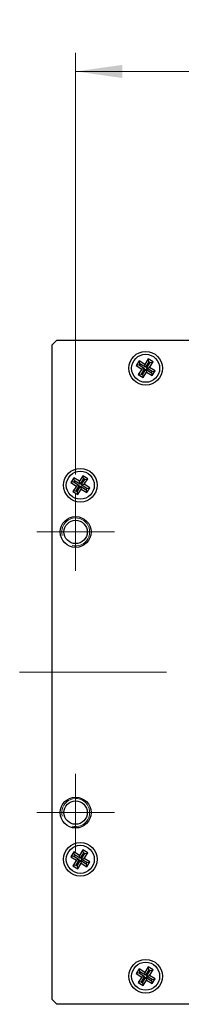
# Model space of a CAD drawing. Header units: millimetres. Extents: x 6 to 294, y 6 to 202.
# Tile 4 of 6: x 195 to 204, y 86 to 138. Entities that reach past the tile are written whole.
import ezdxf

# ---------------------------------------------------------------- set-up
doc = ezdxf.new("R2010")
doc.units = ezdxf.units.MM
doc.linetypes.add('CENTERX2', pattern=[20.32, 12.7, -2.54, 2.54, -2.54])
doc.styles.add('SLDTEXTSTYLE0', font='TXT', dxfattribs={"width": 0.75})
doc.dimstyles.new('SLDDIMSTYLE0', dxfattribs={"dimtxt": 2.116667, "dimasz": 2.5, "dimexe": 0, "dimexo": 0.0625, "dimgap": 0.529167, "dimtad": 1, "dimdec": 1, "dimlfac": 2, "dimrnd": 1e-09, "dimzin": 4, "dimdsep": 46, "dimtxsty": 'SLDTEXTSTYLE0', "dimsah": 1, "dimcen": 0.09, "dimadec": 0, "dimazin": 1, "dimtfac": 1, "dimtdec": 1, "dimtofl": 0, "dimtmove": 0, "dimatfit": 3, "dimfxl": 1, "dimfrac": 2, "dimtolj": 1, "dimtzin": 12, "dimarcsym": 0})

# ---------------------------------------------------------------- blocks, each defined once
blk = doc.blocks.new('_D_8')
at = {"color": 7, "linetype": 'Continuous', "lineweight": 18}
for p, q in [((198.066, 114.173), (198.066, 136.715)), ((240.566, 114.173), (240.566, 136.715)), ((198.066, 135.715), (240.566, 135.715))]:
    blk.add_line(p, q, dxfattribs=at)
for points in [[(198.066, 135.715), (200.566, 135.365), (200.566, 136.065)], [(240.566, 135.715), (238.066, 136.065), (238.066, 135.365)]]:
    blk.add_solid(points, dxfattribs=at)
at = {"color": 7, "linetype": 'Continuous', "lineweight": 18, "insert": (216.442, 138.443), "char_height": 2.1167, "attachment_point": 1, "style": 'SLDTEXTSTYLE0'}
blk.add_mtext('85.0', dxfattribs=at)
blk = doc.blocks.new('SW_CENTERMARKSYMBOL_6')
at = {"color": 0, "linetype": 'Continuous', "lineweight": 18}
for p, q in [((0, 1.25), (0, 2.075)), ((0, 0), (0, 1.25)), ((-1.25, 0), (-2.075, 0)), ((0, 0), (-1.25, 0)), ((0, 0), (0, -1.25)), ((0, 0), (1.25, 0)), ((1.25, 0), (2.075, 0)), ((0, -1.25), (0, -2.075))]:
    blk.add_line(p, q, dxfattribs=at)
blk = doc.blocks.new('SW_CENTERMARKSYMBOL_7')
at = {"color": 0, "linetype": 'Continuous', "lineweight": 18}
for p, q in [((0, 1.25), (0, 2.075)), ((0, 0), (0, 1.25)), ((-1.25, 0), (-2.075, 0)), ((0, 0), (-1.25, 0)), ((0, 0), (0, -1.25)), ((0, 0), (1.25, 0)), ((1.25, 0), (2.075, 0)), ((0, -1.25), (0, -2.075))]:
    blk.add_line(p, q, dxfattribs=at)

msp = doc.modelspace()

# ---------------------------------------------------------------- linework, layer by layer
at = {"color": 7, "linetype": 'Continuous', "lineweight": 25}
for p, q in [((197.066, 121.348), (196.816, 121.098)), ((196.816, 86.098), (196.816, 121.098)), ((197.066, 121.348), (241.566, 121.348)), ((201.474, 120.242), (201.313, 119.989)), ((201.467, 120.023), (201.313, 119.989)), ((201.508, 120.089), (201.467, 120.023)), ((201.467, 120.023), (201.763, 119.836)), ((201.77, 120.055), (201.474, 120.242)), ((201.508, 120.089), (201.474, 120.242)), ((201.804, 119.902), (201.508, 120.089)), ((201.957, 120.351), (201.77, 120.055)), ((201.804, 119.902), (201.77, 120.055)), ((201.991, 120.198), (201.804, 119.902)), ((201.87, 119.86), (202.057, 120.156)), ((202.21, 120.191), (201.957, 120.351)), ((201.991, 120.198), (201.957, 120.351)), ((202.057, 120.156), (201.991, 120.198)), ((202.023, 119.895), (202.21, 120.191)), ((202.057, 120.156), (202.21, 120.191)), ((201.313, 119.989), (201.609, 119.802)), ((201.609, 119.802), (201.422, 119.506)), ((201.576, 119.541), (201.422, 119.506)), ((201.422, 119.506), (201.676, 119.346)), ((201.763, 119.836), (201.576, 119.541)), ((201.576, 119.541), (201.641, 119.499)), ((201.763, 119.836), (201.609, 119.802)), ((201.641, 119.499), (201.828, 119.795)), ((201.641, 119.499), (201.676, 119.346)), ((201.676, 119.346), (201.863, 119.641)), ((201.828, 119.795), (201.863, 119.641)), ((201.828, 119.795), (202.124, 119.608)), ((201.863, 119.641), (202.159, 119.454)), ((201.87, 119.86), (202.023, 119.895)), ((202.165, 119.673), (201.87, 119.86)), ((202.319, 119.708), (202.023, 119.895)), ((202.124, 119.608), (202.165, 119.673)), ((202.124, 119.608), (202.159, 119.454)), ((202.159, 119.454), (202.319, 119.708)), ((202.165, 119.673), (202.319, 119.708)), ((197.974, 113.992), (197.813, 113.739)), ((197.967, 113.773), (197.813, 113.739)), ((197.813, 113.739), (198.109, 113.552)), ((198.008, 113.839), (197.967, 113.773)), ((197.967, 113.773), (198.263, 113.586)), ((198.27, 113.805), (197.974, 113.992)), ((198.008, 113.839), (197.974, 113.992)), ((198.304, 113.652), (198.008, 113.839)), ((198.457, 114.101), (198.27, 113.805)), ((198.304, 113.652), (198.27, 113.805)), ((198.491, 113.948), (198.304, 113.652)), ((198.37, 113.61), (198.557, 113.906)), ((198.71, 113.941), (198.457, 114.101)), ((198.491, 113.948), (198.457, 114.101)), ((198.557, 113.906), (198.491, 113.948)), ((198.523, 113.645), (198.71, 113.941)), ((198.557, 113.906), (198.71, 113.941)), ((198.109, 113.552), (197.922, 113.256)), ((198.076, 113.291), (197.922, 113.256)), ((197.922, 113.256), (198.176, 113.096)), ((198.263, 113.586), (198.076, 113.291)), ((198.076, 113.291), (198.141, 113.249)), ((198.263, 113.586), (198.109, 113.552)), ((198.141, 113.249), (198.328, 113.545)), ((198.141, 113.249), (198.176, 113.096)), ((198.176, 113.096), (198.363, 113.391)), ((198.328, 113.545), (198.363, 113.391)), ((198.328, 113.545), (198.624, 113.358)), ((198.363, 113.391), (198.659, 113.204)), ((198.37, 113.61), (198.523, 113.645)), ((198.665, 113.423), (198.37, 113.61)), ((198.819, 113.458), (198.523, 113.645)), ((198.624, 113.358), (198.665, 113.423)), ((198.624, 113.358), (198.659, 113.204)), ((198.659, 113.204), (198.819, 113.458)), ((198.665, 113.423), (198.819, 113.458)), ((197.974, 93.992), (197.813, 93.739)), ((197.967, 93.773), (197.813, 93.739)), ((197.813, 93.739), (198.109, 93.552)), ((198.008, 93.839), (197.967, 93.773)), ((197.967, 93.773), (198.263, 93.586)), ((198.27, 93.805), (197.974, 93.992)), ((198.008, 93.839), (197.974, 93.992)), ((198.304, 93.652), (198.008, 93.839)), ((198.457, 94.101), (198.27, 93.805)), ((198.304, 93.652), (198.27, 93.805)), ((198.491, 93.948), (198.304, 93.652)), ((198.37, 93.61), (198.557, 93.906)), ((198.71, 93.941), (198.457, 94.101)), ((198.491, 93.948), (198.457, 94.101)), ((198.557, 93.906), (198.491, 93.948)), ((198.523, 93.645), (198.71, 93.941)), ((198.557, 93.906), (198.71, 93.941)), ((198.109, 93.552), (197.922, 93.256)), ((198.076, 93.291), (197.922, 93.256)), ((197.922, 93.256), (198.176, 93.096)), ((198.263, 93.586), (198.076, 93.291)), ((198.076, 93.291), (198.141, 93.249)), ((198.263, 93.586), (198.109, 93.552)), ((198.141, 93.249), (198.328, 93.545)), ((198.141, 93.249), (198.176, 93.096)), ((198.176, 93.096), (198.363, 93.391)), ((198.328, 93.545), (198.363, 93.391)), ((198.328, 93.545), (198.624, 93.358)), ((198.363, 93.391), (198.659, 93.204)), ((198.37, 93.61), (198.523, 93.645)), ((198.665, 93.423), (198.37, 93.61)), ((198.819, 93.458), (198.523, 93.645)), ((198.624, 93.358), (198.665, 93.423)), ((198.624, 93.358), (198.659, 93.204)), ((198.659, 93.204), (198.819, 93.458)), ((198.665, 93.423), (198.819, 93.458)), ((201.474, 87.742), (201.313, 87.489)), ((201.467, 87.523), (201.313, 87.489)), ((201.313, 87.489), (201.609, 87.302)), ((201.508, 87.589), (201.467, 87.523)), ((201.467, 87.523), (201.763, 87.336)), ((201.77, 87.555), (201.474, 87.742)), ((201.508, 87.589), (201.474, 87.742)), ((201.804, 87.402), (201.508, 87.589)), ((201.957, 87.851), (201.77, 87.555)), ((201.804, 87.402), (201.77, 87.555)), ((201.991, 87.698), (201.804, 87.402)), ((201.87, 87.36), (202.057, 87.656)), ((201.87, 87.36), (202.023, 87.395)), ((202.21, 87.691), (201.957, 87.851)), ((201.991, 87.698), (201.957, 87.851)), ((202.057, 87.656), (201.991, 87.698)), ((202.023, 87.395), (202.21, 87.691)), ((202.319, 87.208), (202.023, 87.395)), ((202.057, 87.656), (202.21, 87.691)), ((201.609, 87.302), (201.422, 87.006)), ((201.576, 87.041), (201.422, 87.006)), ((201.422, 87.006), (201.676, 86.846)), ((201.763, 87.336), (201.576, 87.041)), ((201.576, 87.041), (201.641, 86.999)), ((201.763, 87.336), (201.609, 87.302)), ((201.641, 86.999), (201.828, 87.295)), ((201.641, 86.999), (201.676, 86.846)), ((201.676, 86.846), (201.863, 87.141)), ((201.828, 87.295), (201.863, 87.141)), ((201.828, 87.295), (202.124, 87.108)), ((201.863, 87.141), (202.159, 86.954)), ((202.165, 87.173), (201.87, 87.36)), ((202.124, 87.108), (202.165, 87.173)), ((202.124, 87.108), (202.159, 86.954)), ((202.159, 86.954), (202.319, 87.208)), ((202.165, 87.173), (202.319, 87.208)), ((196.816, 86.098), (197.066, 85.848)), ((241.566, 85.848), (197.066, 85.848))]:
    msp.add_line(p, q, dxfattribs=at)
at = {"color": 7, "linetype": 'CENTERX2', "lineweight": 18}
msp.add_line((243.566, 103.598), (195.066, 103.598), dxfattribs=at)
at = {"color": 7, "linetype": 'Continuous', "lineweight": 25}
for centre, radius in [((201.816, 119.848), 0.9), ((201.816, 119.848), 0.75), ((198.316, 113.598), 0.9), ((198.316, 113.598), 0.75), ((198.066, 111.098), 0.825), ((198.066, 111.098), 0.625), ((198.066, 96.098), 0.825), ((198.066, 96.098), 0.625), ((198.316, 93.598), 0.9), ((198.316, 93.598), 0.75), ((201.816, 87.348), 0.9), ((201.816, 87.348), 0.75)]:
    msp.add_circle(centre, radius, dxfattribs=at)
at = {"color": 7, "linetype": 'Continuous', "lineweight": 0}
for centre in [(198.066, 111.098), (198.066, 96.098)]:
    msp.add_arc(centre, 0.75, 255, 195, dxfattribs=at)

# ---------------------------------------------------------------- block references
at = {"color": 7, "linetype": 'Continuous', "lineweight": 18}
for name, p in [('SW_CENTERMARKSYMBOL_7', (198.066, 111.098)), ('SW_CENTERMARKSYMBOL_6', (198.066, 96.098))]:
    msp.add_blockref(name, p, dxfattribs=at)

# ---------------------------------------------------------------- dimensions: what is measured, and where the dimension line sits
dim = msp.add_linear_dim(base=(240.566, 135.715), p1=(198.066, 113.173), p2=(240.566, 113.173), dimstyle='SLDDIMSTYLE0', dxfattribs=at)
dim.commit()
dim.dimension.update_dxf_attribs({"geometry": '_D_8', "text_midpoint": (219.178, 135.715), "dimtype": 160})

doc.saveas('drawing.dxf')
